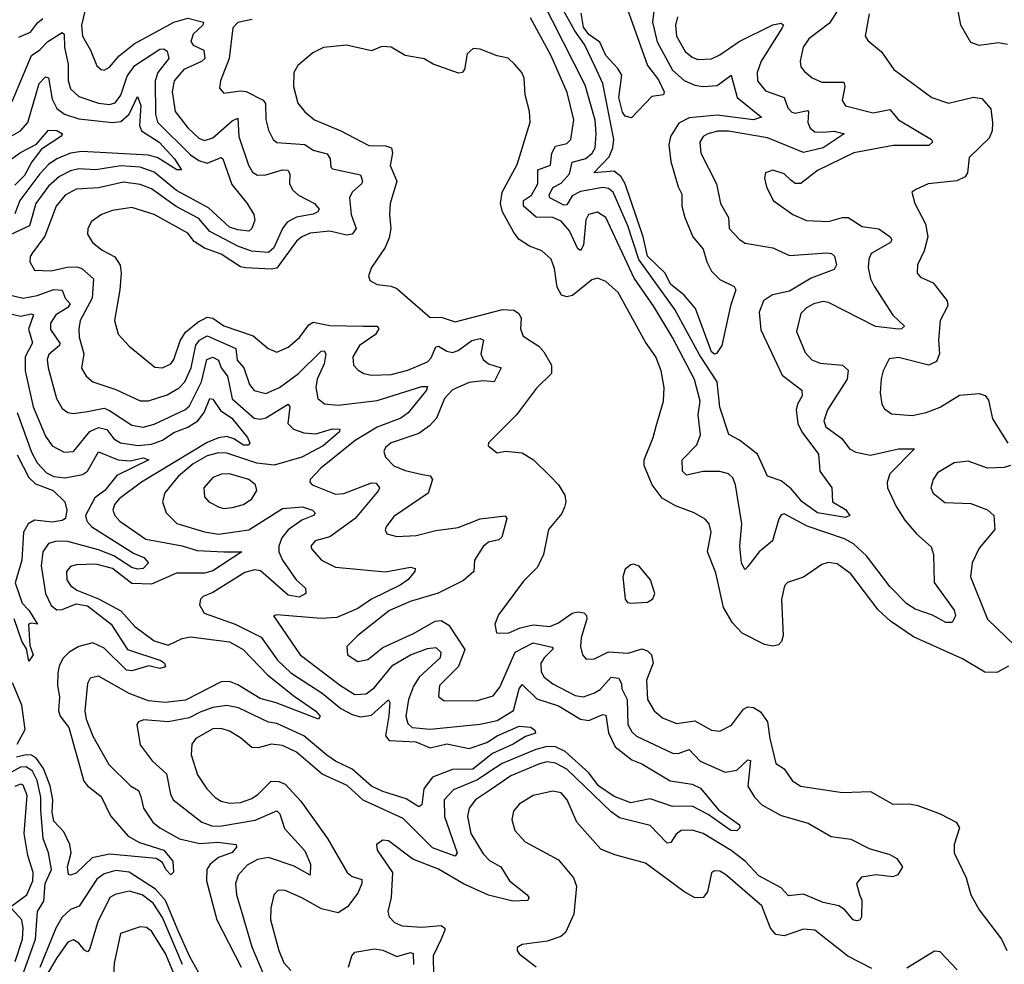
# Model space of a CAD drawing. Extents: x 1843161 to 1959474, y 907081 to 1016326.
# Tile 59 of 256: x 1867032 to 1870565, y 933465 to 936854. Entities that reach past the tile are written whole.
import ezdxf

# ---------------------------------------------------------------- set-up
doc = ezdxf.new("R2010")
doc.units = 0

msp = doc.modelspace()

# ---------------------------------------------------------------- linework, layer by layer
at = {"layer": '0CON20XD'}
for points in [[(1869392.1, 936865), (1869385.3, 936835), (1869388.8, 936795), (1869420.5, 936740.5), (1869445, 936719.3), (1869465, 936711.8), (1869515, 936714.3), (1869545, 936727.9), (1869614.4, 936775.6), (1869735, 936836.2), (1869765, 936841.8), (1869772.5, 936835), (1869768.4, 936825), (1869692.3, 936705), (1869678.9, 936665), (1869679.4, 936635), (1869708.9, 936598.9), (1869775.5, 936575.5), (1869788, 936538), (1869802.6, 936522.6), (1869815, 936518.9), (1869858.9, 936528.9), (1869863.1, 936523.1), (1869860.8, 936485), (1869869.2, 936465), (1869885, 936451.7), (1869915, 936450.8), (1869954.7, 936454.7), (1869990.8, 936445), (1869915, 936394.5), (1869845, 936377.5), (1869715, 936430), (1869575, 936454.8), (1869535.6, 936454.4), (1869501.4, 936445), (1869484.5, 936435), (1869473.2, 936415), (1869476.1, 936375), (1869532.2, 936265), (1869546.7, 936195), (1869575.4, 936145), (1869578.5, 936105), (1869615.3, 936065.3), (1869635, 936052.9), (1869735, 936035.8), (1869795, 936008.4), (1869928.1, 936018.1), (1869945.4, 936015.4), (1869955.4, 936005.4), (1869962.9, 935975), (1869955, 935958), (1869872.6, 935927.4), (1869795, 935880.4), (1869733.2, 935866.8), (1869701.6, 935845), (1869685.3, 935805), (1869691.9, 935741.9), (1869768.3, 935578.3), (1869838.5, 935525), (1869840.3, 935505), (1869822.9, 935475), (1869818.9, 935455), (1869824.8, 935405), (1869838.9, 935375), (1869898, 935295), (1869903.2, 935235), (1869946.2, 935175), (1869948.8, 935125), (1869995, 935097.5), (1870011.2, 935075), (1869995, 935067.8), (1869895, 935085.3), (1869840.3, 935125), (1869800.5, 935170.5), (1869765, 935199.6), (1869715, 935216), (1869680, 935295), (1869615, 935346.2), (1869576.6, 935366.6), (1869544, 935464), (1869535.3, 935555.3), (1869471.7, 935651.7), (1869382.8, 935815), (1869254.4, 935994.4), (1869214.1, 936115), (1869162, 936235), (1869145, 936248.8), (1869125, 936252.2), (1869045, 936237.7), (1869015, 936221.7), (1868995, 936189.6), (1868985, 936189.3), (1868934.6, 936215), (1868932, 936225), (1868945, 936252.3), (1868975, 936267.2), (1869005, 936301.2), (1869015, 936343.3), (1869063.8, 936356.2), (1869086.2, 936375), (1869096.7, 936395), (1869101.3, 936445), (1869096.6, 936493.4), (1869060.7, 936619.2), (1868905, 936929.2)], [(1869309.3, 936895), (1869302.6, 936845), (1869319.7, 936775), (1869375, 936672.6), (1869416.6, 936636.5), (1869455, 936619.6), (1869485, 936614), (1869535, 936618.5), (1869585.4, 936655.4), (1869606.9, 936575), (1869694, 936505), (1869665.2, 936494.8), (1869535, 936512.2), (1869435, 936501.8), (1869397, 936483), (1869368, 936435), (1869362, 936405), (1869368.4, 936345), (1869395.4, 936255), (1869408.7, 936228.7), (1869408.7, 936185), (1869418.7, 936145), (1869447.3, 936075), (1869485, 936031.4), (1869497.8, 935985), (1869515, 935951.9), (1869545, 935922.7), (1869596.5, 935896.5), (1869601.4, 935885), (1869582.6, 935827.4), (1869552, 935685), (1869532.9, 935657.1), (1869525, 935654.4), (1869515, 935662.7), (1869457.6, 935817.6), (1869416.1, 935866.1), (1869367.3, 935905), (1869347.8, 935945), (1869285, 936005.6), (1869269, 936075), (1869205.1, 936265), (1869190.9, 936291), (1869165, 936310.7), (1869092.2, 936305), (1869147.2, 936362.8), (1869161, 936395), (1869164.5, 936424.5), (1869124.5, 936625), (1869097.1, 936685), (1869058.4, 936765), (1869024, 936814), (1868978.1, 936898.1)], [(1869212.1, 936895), (1869285, 936689.5), (1869325, 936637.9), (1869344.4, 936595), (1869342.5, 936585), (1869300.8, 936579.2), (1869227.3, 936502.7), (1869205, 936508.6), (1869195, 936522.5), (1869182.3, 936575), (1869192.3, 936655), (1869179, 936679), (1869135, 936725.3), (1869113.8, 936773.8), (1869075, 936800.8), (1869055, 936827.2), (1869047.2, 936877.2)], [(1870576.2, 936765), (1870545, 936771.4), (1870475, 936761.9), (1870445, 936772), (1870409.1, 936835), (1870395.5, 936905)], [(1867028.7, 936791.3), (1867071, 936809), (1867096.5, 936843.5), (1867115, 936858.1)], [(1867265.8, 936885), (1867254.5, 936835), (1867257.3, 936795), (1867285.9, 936745), (1867308.5, 936688.5), (1867324, 936675), (1867335, 936673.3), (1867355, 936684.4), (1867388.9, 936725), (1867442.6, 936767.4), (1867585, 936845.9), (1867635, 936859.3), (1867691.9, 936845), (1867688.9, 936835), (1867655, 936802.9), (1867646.5, 936776.5), (1867655, 936763.1), (1867692.7, 936745), (1867696, 936715), (1867685, 936703.7), (1867621.2, 936675), (1867586.6, 936635), (1867579.8, 936595), (1867590.5, 936525), (1867635, 936465.8), (1867675, 936429.2), (1867695, 936420.5), (1867725, 936430.4), (1867795, 936491.2), (1867815, 936500.5), (1867819, 936435), (1867852.9, 936332.9), (1867867, 936307), (1867885.9, 936295.9), (1867915, 936297.9), (1867975, 936315.2), (1867993.8, 936313.8), (1868001.1, 936301.1), (1868000.6, 936265), (1868012.7, 936242.7), (1868032.5, 936225), (1868090.6, 936195), (1868106.5, 936175), (1868102.5, 936165), (1868085, 936156.4), (1868025, 936145.6), (1867992.1, 936127.9), (1867974.7, 936105.3), (1867943.7, 936036.3), (1867925, 936019.3), (1867863.6, 936023.6), (1867815, 936041.3), (1867714.9, 936094.9), (1867675, 936141.5), (1867593.7, 936183.7), (1867505, 936247), (1867465, 936263.1), (1867405, 936271.7), (1867315, 936251.1), (1867235, 936245.7), (1867195, 936224.1), (1867163.2, 936185), (1867122.3, 936077.7), (1867078.3, 936018.3), (1867070, 936005), (1867068.1, 935985), (1867085.5, 935955.5), (1867145, 935953.8), (1867203.1, 935966.9), (1867237.5, 935967.5), (1867255, 935961.2), (1867296.6, 935925), (1867291.8, 935855), (1867249.5, 935775), (1867244.1, 935745), (1867245.3, 935714.7), (1867262.9, 935655), (1867253.9, 935603.9), (1867270.6, 935575), (1867294.2, 935555), (1867377.7, 935527.7), (1867465, 935486.2), (1867495, 935487.3), (1867561.8, 935508.2), (1867605, 935532.9), (1867624.4, 935555), (1867647.8, 935605), (1867663.8, 935686.2), (1867677.8, 935705), (1867705, 935719.9), (1867807.9, 935675), (1867813.1, 935633.1), (1867836.2, 935605), (1867856.4, 935545), (1867873.7, 935523.7), (1867915, 935513.5), (1867964.6, 935535), (1868033.2, 935585), (1868113.6, 935665), (1868125, 935666.1), (1868130.7, 935655), (1868125, 935620), (1868099.8, 935565), (1868094.5, 935534.5), (1868101.8, 935495), (1868125.8, 935475.8), (1868175, 935471.3), (1868315, 935488.2), (1868475, 935538.4), (1868495, 935538.6), (1868491.5, 935525), (1868426.6, 935443.4), (1868399.5, 935425), (1868315, 935392.9), (1868236.2, 935345), (1868112.3, 935245), (1868074.2, 935205), (1868072.9, 935195), (1868081.4, 935185), (1868165, 935151.7), (1868195.5, 935154.5), (1868295, 935193), (1868310.8, 935190.8), (1868323.8, 935175), (1868320, 935165), (1868236.2, 935065), (1868145, 934998.9), (1868092.9, 934985), (1868077.1, 934965), (1868080, 934955), (1868115.6, 934915), (1868165, 934890), (1868345, 934873.3), (1868435, 934890.5), (1868451.2, 934885), (1868450, 934875), (1868424.6, 934845), (1868397.7, 934825), (1868294.7, 934775.3), (1868245, 934741.7), (1868170.7, 934709.3), (1868114.1, 934705.9), (1867955, 934719.2), (1867943.3, 934715), (1868038.1, 934575), (1868183.2, 934465), (1868235, 934433), (1868275, 934436.1), (1868305, 934457.8), (1868371, 934539), (1868434.9, 934575.1), (1868495, 934598.5), (1868525, 934601.6), (1868542.8, 934585), (1868540.6, 934565), (1868465.9, 934495), (1868445, 934462.7), (1868427.1, 934415), (1868417.2, 934355), (1868425, 934329.5), (1868440.5, 934315), (1868505, 934308.5), (1868685, 934326.3), (1868745, 934340.4), (1868804, 934376), (1868825, 934454), (1868835, 934469.4), (1868888.2, 934418.2), (1868965, 934393), (1869045, 934344.4), (1869075, 934340.4), (1869125, 934361.3), (1869135, 934358.9), (1869144.7, 934295.3), (1869168.8, 934245), (1869229.1, 934199.1), (1869264.4, 934184.4), (1869366.5, 934123.5), (1869445, 934111.2), (1869475, 934097.2), (1869539.8, 934019.8), (1869615, 933966), (1869615.7, 933954.3), (1869605, 933944), (1869583.8, 933945), (1869503.1, 934003.1), (1869445, 934033.1), (1869375, 934030.8), (1869295, 934059.4), (1869225, 934044.3), (1869165, 934066.9), (1869108.7, 934105), (1869075, 934152.4), (1868989.1, 934229.1), (1868955, 934245.7), (1868925, 934246.3), (1868884.7, 934235.3), (1868763.9, 934186.1), (1868715.9, 934154.1), (1868675, 934126.6), (1868588.5, 934091.5), (1868555.2, 934055), (1868556.3, 933995), (1868602.4, 933865), (1868595, 933852.9), (1868513, 933883), (1868407.9, 933987.9), (1868264.6, 934054.6), (1868206.9, 934106.9), (1868117.7, 934147.7), (1868025, 934226.8), (1867975, 934250.5), (1867935.3, 934254.7), (1867887.7, 934242.3), (1867865, 934242.5), (1867825, 934277.6), (1867785, 934301.4), (1867755, 934311.6), (1867725, 934310), (1867664.8, 934275.2), (1867649.6, 934255), (1867647.3, 934217.3), (1867670.3, 934145), (1867703.9, 934095), (1867734.2, 934064.2), (1867755, 934050.8), (1867785, 934043.8), (1867824.8, 934045.2), (1867865, 934059.7), (1867888.5, 934075), (1867935, 934122), (1867961.5, 934121.5), (1867985, 934111.1), (1868040.5, 934050.5), (1868136.2, 933916.2), (1868207.3, 933795), (1868225, 933780), (1868259.6, 933769.6), (1868259.5, 933755), (1868245, 933720.8), (1868208.1, 933671.9), (1868175, 933650), (1868115, 933664), (1868045, 933704.2), (1867985, 933729.6), (1867959.3, 933730.7), (1867944.5, 933715), (1867933.7, 933666.3), (1867932.4, 933625), (1867962.4, 933515), (1867980.6, 933470.6), (1868005, 933442.7)], [(1867866.9, 936855), (1867815.3, 936844.7), (1867797.3, 936825), (1867783.4, 936715), (1867752.7, 936635), (1867748.6, 936608.6), (1867765, 936590.6), (1867825, 936599), (1867845, 936596.2), (1867905.9, 936565), (1867914.1, 936554.1), (1867915.7, 936495.7), (1867925, 936457.5), (1867942.1, 936425), (1867955, 936413.1), (1868055, 936405.9), (1868085, 936386.5), (1868135, 936372.8), (1868145.7, 936355), (1868148.5, 936325), (1868155, 936319.1), (1868255, 936297.3), (1868262.2, 936275), (1868258.7, 936265), (1868225.3, 936235), (1868215.8, 936215), (1868221.8, 936155), (1868239.1, 936105), (1868224.8, 936085.2), (1868205, 936081.1), (1868145, 936096), (1868075, 936088.8), (1868044.3, 936075.7), (1868025, 936059.7), (1867955, 935962.5), (1867935, 935958.6), (1867843.6, 935963.6), (1867825, 935968.1), (1867755, 936012.8), (1867694.9, 936034.9), (1867658.7, 936058.7), (1867635, 936088.4), (1867515, 936155.9), (1867435, 936180.4), (1867365, 936169.3), (1867325.8, 936155), (1867290.2, 936129.8), (1867276.7, 936105), (1867275.5, 936085), (1867293.3, 936055), (1867327.7, 936027.7), (1867373.2, 936003.3), (1867393.3, 935973.3), (1867396.8, 935945), (1867391.1, 935885), (1867372.3, 935775), (1867385, 935726), (1867425, 935682.9), (1867517.4, 935607.4), (1867545, 935604.6), (1867575, 935619.1), (1867585.9, 935635), (1867607.8, 935702.2), (1867627.3, 935732.7), (1867671.2, 935768.8), (1867705, 935787), (1867725, 935783.8), (1867765, 935756), (1867870.3, 935720.3), (1867924.2, 935674.2), (1867955, 935661.2), (1867995, 935679.6), (1868035.8, 935714.2), (1868070, 935760), (1868085, 935769.2), (1868145, 935757), (1868264.8, 935755.2), (1868314.5, 935754.5), (1868321.5, 935745), (1868308.9, 935725), (1868251.8, 935685), (1868227.5, 935645), (1868230, 935615), (1868246.3, 935596.3), (1868266.7, 935585), (1868295, 935579.2), (1868365, 935581.6), (1868425, 935596.6), (1868495, 935626.3), (1868508.5, 935641.5), (1868525, 935680.3), (1868535, 935682.7), (1868565, 935664.8), (1868585, 935660.6), (1868605, 935667.8), (1868655, 935703.5), (1868685, 935710.9), (1868696.9, 935705), (1868687.3, 935655), (1868694.7, 935635), (1868715, 935619.2), (1868760, 935605), (1868735, 935555.5), (1868695, 935558.5), (1868645, 935552.8), (1868585, 935525.7), (1868556.8, 935495), (1868527.4, 935425), (1868502.9, 935397.1), (1868465, 935370), (1868365, 935336.6), (1868345, 935319.2), (1868339.4, 935305), (1868344.4, 935285), (1868375, 935253.2), (1868415, 935236.6), (1868478.1, 935221.9), (1868505, 935218.2), (1868514, 935205), (1868498.5, 935155), (1868375, 935071.9), (1868347.1, 935035), (1868344.2, 935024.2), (1868350, 935010), (1868385, 935000.5), (1868455, 935003.5), (1868525, 935021.3), (1868605, 935032.9), (1868685, 935063.9), (1868774.3, 935074.3), (1868780.6, 935065), (1868762.4, 934997.6), (1868751.5, 934988.5), (1868715, 934980.3), (1868695, 934964.6), (1868664.6, 934915), (1868662.1, 934875), (1868625, 934841.8), (1868533.4, 934796.6), (1868432.9, 934767.1), (1868359.1, 934735), (1868245, 934645.4), (1868205.6, 934605), (1868208.1, 934575), (1868245, 934552.1), (1868281.1, 934558.9), (1868335, 934601.2), (1868445, 934652), (1868523.6, 934696.4), (1868545, 934698.9), (1868572, 934682), (1868629.6, 934595), (1868606.7, 934533.3), (1868538.5, 934465), (1868535.5, 934425.5), (1868555, 934410), (1868675, 934411.4), (1868731.2, 934428.8), (1868755, 934460), (1868809.6, 934585), (1868875, 934618.3), (1868942.9, 934602.9), (1868946.6, 934596.6), (1868913.8, 934565), (1868902.5, 934545), (1868903.8, 934515), (1868914.1, 934495), (1868945, 934471.9), (1869025, 934430), (1869055, 934425.3), (1869095, 934439.2), (1869115, 934451.7), (1869155, 934494.8), (1869182.1, 934492.1), (1869191.3, 934471.3), (1869193.3, 934453.3), (1869211.4, 934415), (1869214.8, 934325), (1869229, 934299), (1869245, 934284.2), (1869375, 934222.9), (1869395, 934221.3), (1869435, 934235.3), (1869473.8, 934193.8), (1869563.8, 934155), (1869605, 934161.2), (1869645, 934198.5), (1869655, 934196.2), (1869644.8, 934104.8), (1869668.4, 934065), (1869695, 934037.6), (1869765, 933998.8), (1869862, 933972), (1869943.9, 933923.9), (1870015, 933914.7), (1870080.6, 933880.6), (1870155, 933859.1), (1870180, 933845), (1870199.4, 933815), (1870183.5, 933786.5), (1870165, 933778.6), (1870105, 933786.2), (1870052.7, 933777.3), (1870034.3, 933755), (1870045.5, 933715.5), (1870054.4, 933695), (1870052.5, 933635), (1870046.6, 933623.4), (1870035, 933620.6), (1870022.9, 933625), (1869991.7, 933661.7), (1869971.2, 933675), (1869915, 933687.1), (1869845, 933717.1), (1869791, 933711), (1869765, 933739.1), (1869685, 933782), (1869634.8, 933835), (1869585, 933873.4), (1869485, 933933.9), (1869445, 933946.8), (1869405.3, 933944.7), (1869388.1, 933931.9), (1869368.4, 933901.6), (1869355, 933899.6), (1869295, 933963.2), (1869185, 933991.2), (1869155, 934011.9), (1868995, 934165.2), (1868955, 934186.9), (1868925, 934192), (1868897.3, 934185), (1868795, 934140.9), (1868725, 934093.5)], [(1869965.7, 936885), (1869937.8, 936842.2), (1869863.8, 936785), (1869844.1, 936755.9), (1869832.2, 936705), (1869835.7, 936685), (1869848.6, 936668.6), (1869875.4, 936645.4), (1869910.2, 936630.2), (1869989.6, 936629.6), (1869993.2, 936615), (1869984, 936564), (1869995.8, 936545), (1870095, 936520.6), (1870155, 936532.3), (1870185, 936494.6), (1870304, 936425), (1870308.1, 936415), (1870295, 936403.1), (1870166.8, 936403.2), (1870025, 936376.5), (1869895, 936313.7), (1869835, 936266.5), (1869815, 936266.6), (1869799, 936279), (1869775, 936301.8), (1869735, 936314.3), (1869708.8, 936305), (1869704.2, 936285.8), (1869711.4, 936255), (1869735.8, 936205), (1869806, 936155), (1869855, 936133.6), (1869935, 936129.8), (1869985, 936144.7), (1870005, 936144), (1870055, 936112.3), (1870115, 936104.2), (1870155.6, 936075), (1870161.5, 936065), (1870156.9, 936055), (1870087.2, 936015), (1870078.6, 935995), (1870077.3, 935965), (1870085.3, 935925), (1870098.2, 935898.2), (1870165, 935794.6), (1870207.5, 935755), (1870196.7, 935745), (1870185, 935743.8), (1870103.5, 935753.5), (1869935, 935839.4), (1869915, 935842.8), (1869882, 935835), (1869855, 935820.9), (1869835, 935800), (1869819.2, 935735), (1869850.6, 935660.6), (1869875, 935633.4), (1869905, 935621.4), (1869984.3, 935614.3), (1870005, 935597.1), (1870001.2, 935565), (1869930.3, 935455), (1869917.6, 935415), (1869925, 935393.8), (1869982.2, 935352.2), (1870010, 935315), (1870032.7, 935302.7), (1870085, 935292.1), (1870185, 935314.7), (1870243.3, 935315), (1870154.7, 935225), (1870144.7, 935195), (1870146.6, 935175), (1870177.5, 935107.5), (1870208.7, 935058.7), (1870250.2, 935010.2), (1870303.1, 934963.1), (1870310.7, 934935), (1870313.2, 934835), (1870385.7, 934735.7), (1870389.6, 934715), (1870378, 934692), (1870355, 934691.5), (1870307.6, 934717.6), (1870245, 934739), (1870215, 934758.6), (1870155, 934820.7), (1870071.2, 934931.2), (1870024.1, 934974.1), (1869991.7, 934991.7), (1869857.3, 935037.3), (1869775, 935081.1), (1869765, 935077.5), (1869756.7, 935063.3), (1869733.8, 934985), (1869686.2, 934945), (1869645, 934892.9), (1869635, 934882), (1869632, 934885), (1869622.4, 934905), (1869615.9, 934965), (1869623.2, 935045), (1869601.2, 935185), (1869591.1, 935211.1), (1869575, 935225.4), (1869545, 935233.4), (1869485, 935233.2), (1869425, 935220.4), (1869410.7, 935235), (1869408.9, 935275), (1869461.5, 935328.5), (1869474.7, 935365), (1869466.8, 935436.8), (1869473.9, 935485), (1869453.2, 935563.2), (1869375, 935714.1), (1869307.9, 935825), (1869236.6, 935926.6), (1869135, 936144.6), (1869105, 936163.1), (1869072.9, 936155), (1869064.2, 936135.8), (1869055.5, 936045), (1869045, 936026.5), (1869035, 936032.2), (1869005, 936097), (1868975, 936131.7), (1868945, 936144.8), (1868885, 936145.5), (1868839.5, 936185), (1868839.8, 936205), (1868869.2, 936225), (1868891, 936265), (1868891.2, 936315), (1868937.2, 936332.8), (1868941.3, 936375), (1868955, 936401), (1868995, 936410.3), (1869010, 936425), (1869021.2, 936495), (1868996.8, 936593.2), (1868939, 936725), (1868865, 936860.4)], [(1870080.9, 936875), (1870065.8, 936795), (1870075, 936780), (1870125, 936738.8), (1870168.8, 936675), (1870305.3, 936575.3), (1870365, 936554.5), (1870455, 936576.5), (1870485, 936571.9), (1870516.5, 936535), (1870522.7, 936485), (1870521.5, 936455), (1870510.9, 936429.1), (1870439.7, 936360.3), (1870432.7, 936305), (1870425, 936290.9), (1870395, 936276), (1870292.5, 936265), (1870247.5, 936245), (1870233.3, 936235), (1870244.4, 936194.4)], [(1867005, 936560.5), (1867075, 936725.9), (1867105, 936746.1), (1867133.8, 936776.2), (1867185, 936808.2), (1867191.8, 936801.8), (1867192.9, 936755), (1867205.9, 936695), (1867205.6, 936635.6), (1867215, 936606.7), (1867245, 936578.3), (1867315, 936554.4), (1867355, 936550), (1867375, 936555.8), (1867395, 936582.9), (1867418.2, 936651.8), (1867445, 936689.6), (1867535, 936748.7), (1867550, 936750), (1867561.3, 936741.3), (1867566.9, 936715), (1867528.5, 936665), (1867517.8, 936635), (1867519.4, 936515), (1867526.2, 936486.2), (1867645, 936369.3), (1867675, 936348.5), (1867705, 936339.3), (1867755, 936359.6), (1867760.9, 936355), (1867792.9, 936262.9), (1867848.8, 936195), (1867872.9, 936155), (1867875.5, 936134.5), (1867865.6, 936105), (1867853.9, 936096.1), (1867815, 936100), (1867785, 936110.2), (1867709.5, 936179.5), (1867595, 936241.4), (1867515, 936307.8), (1867464.9, 936324.9), (1867395, 936329.9), (1867305, 936315.4), (1867245, 936319.2), (1867215, 936311.8), (1867175, 936291.4), (1867135, 936256.7), (1867090.3, 936195), (1867067.4, 936115), (1866982.8, 936075)], [(1870580, 934535), (1870537.9, 934512.1), (1870495, 934513.3), (1870415, 934560.8), (1870239.5, 934639.5), (1870156.4, 934696.4), (1870113, 934737), (1870015, 934866.4), (1869965, 934901.5), (1869933.7, 934906.3), (1869910.7, 934899.3), (1869845, 934854.3), (1869786.7, 934835), (1869776.8, 934823.2), (1869765.8, 934774.2), (1869771.5, 934645), (1869766.2, 934623.8), (1869755, 934610.8), (1869735, 934606.7), (1869705, 934612.5), (1869625, 934653.5), (1869590.4, 934690.4), (1869558.2, 934745), (1869530.1, 934870.1), (1869500.7, 934945), (1869513.1, 935015), (1869505.9, 935045.9), (1869492.2, 935062.2), (1869452, 935085), (1869385, 935110), (1869337.3, 935137.3), (1869301.3, 935185), (1869273.2, 935255), (1869272.8, 935275), (1869305.5, 935355), (1869315.6, 935395.6), (1869342.1, 935485), (1869344.5, 935535), (1869334, 935594), (1869314.5, 935645), (1869277.6, 935697.6), (1869179.2, 935875), (1869135, 935914.5), (1869105, 935926.9), (1869085, 935920.6), (1869015.3, 935864.7), (1868995, 935860.4), (1868976.4, 935866.4), (1868960.8, 935895), (1868951.4, 935961.4), (1868939.2, 935995), (1868906.2, 936025), (1868861.9, 936041.9), (1868825, 936066.2), (1868805, 936090.9), (1868764.2, 936165), (1868757.1, 936195), (1868763.7, 936235), (1868816.7, 936335), (1868863.9, 936486.1), (1868862, 936525), (1868845.8, 936585), (1868842, 936645), (1868833.8, 936665), (1868808, 936695), (1868785, 936716), (1868745, 936724.3), (1868685, 936748), (1868659.3, 936750.7), (1868638.3, 936731.7), (1868628.8, 936675), (1868620, 936665), (1868607.1, 936662.9), (1868516.2, 936695), (1868483.4, 936713.4), (1868415, 936725.8), (1868365, 936755.6), (1868331.9, 936758.1), (1868295, 936742.2), (1868205, 936762.5), (1868122.5, 936755), (1868083.8, 936735), (1868029.7, 936690.3), (1868015.8, 936664.2), (1868014.5, 936615), (1868030, 936555), (1868055, 936523.1), (1868090, 936495), (1868185, 936455.4), (1868285, 936402.3), (1868345, 936401.6), (1868366, 936395), (1868369.5, 936375), (1868361.2, 936331.2), (1868385.3, 936275), (1868361.2, 936195), (1868359.1, 936155), (1868363.9, 936105), (1868358.5, 936071.5), (1868343.3, 936036.7), (1868294.4, 935965.6), (1868283.3, 935935), (1868288.3, 935918.3), (1868315, 935904), (1868365, 935898.6), (1868385, 935890), (1868505, 935785.6), (1868545, 935787.1), (1868595, 935770.8), (1868765, 935814.2), (1868805, 935812.1), (1868821.8, 935801.8), (1868831.2, 935785), (1868829.5, 935745), (1868838.3, 935718.3), (1868895, 935682.9), (1868913, 935663), (1868940.7, 935615), (1868940.6, 935585), (1868887.2, 935532.8), (1868815, 935436), (1868714.1, 935335.9), (1868713.3, 935325), (1868745, 935300), (1868775, 935306.7), (1868835, 935300), (1868876, 935275), (1868936, 935216), (1868965, 935185.6), (1868988.6, 935148.6), (1868992.3, 935125), (1868987.7, 935105), (1868977.8, 935082.2), (1868930, 935025), (1868911.5, 934935), (1868890.4, 934889.6), (1868840.6, 934839.4), (1868750.5, 934719.5), (1868737.5, 934685), (1868743.3, 934655), (1868785, 934653.1), (1868827.5, 934672.5), (1868875, 934683.5), (1868935, 934676.9), (1868965, 934690), (1869015, 934725.2), (1869035, 934729.8), (1869056.2, 934726.2), (1869066.5, 934716.5), (1869067.2, 934705), (1869046.7, 934636.7), (1869044.7, 934605), (1869051.5, 934575), (1869065, 934560), (1869095, 934561.1), (1869145, 934586.1), (1869215, 934582), (1869265, 934596.7), (1869285, 934589.7), (1869299.4, 934575), (1869305.7, 934545), (1869280.9, 934485), (1869284.8, 934414.7), (1869308.5, 934375), (1869339.3, 934349.2), (1869388.8, 934328.8), (1869455, 934338.4), (1869515, 934305.5), (1869545, 934301.1), (1869586.6, 934323.4), (1869629.2, 934380.8), (1869645, 934388.8), (1869665, 934387.1), (1869690.7, 934370.7), (1869715.6, 934335.6), (1869723.4, 934275), (1869745, 934185.8), (1869775, 934166.7), (1869804.3, 934125), (1869833.6, 934103.7), (1869985, 934081.4), (1870085, 934085.7), (1870165, 934040), (1870225, 934041.1), (1870255, 934034.5), (1870334.7, 934004.7), (1870392, 933975), (1870404.2, 933955), (1870385.5, 933894.5), (1870385.5, 933865), (1870427.9, 933775), (1870444.6, 933715), (1870475, 933660), (1870555.5, 933555), (1870574.4, 933515)], [(1866985, 936426.5), (1867035, 936455.8), (1867061.9, 936485), (1867102.7, 936625), (1867125, 936649.3), (1867135.2, 936645.2), (1867148.7, 936568.7), (1867165, 936535.3), (1867192.7, 936515), (1867245, 936498.4), (1867365.1, 936484.9), (1867395, 936488.9), (1867424.9, 936515.1), (1867455, 936578.6), (1867466.8, 936546.8), (1867462.7, 936475), (1867468.8, 936455), (1867532.1, 936415), (1867587.7, 936355), (1867612.5, 936315), (1867596, 936315), (1867528.3, 936358.3), (1867495, 936368.3), (1867255, 936380.8), (1867214.5, 936375), (1867165, 936355.5), (1867135, 936334.5), (1867105, 936301.6), (1867032.3, 936205), (1867015, 936158.2)], [(1866955, 936321.5), (1867035, 936377.6), (1867092.2, 936407.8), (1867135, 936457.5), (1867165, 936457.1), (1867185.6, 936445), (1867180, 936435), (1867110.5, 936389.5), (1867075.8, 936344.2), (1867049.2, 936295), (1867015, 936260.2)], [(1870244.4, 936194.4), (1870282.2, 936122.2), (1870290.4, 936075), (1870277.1, 936025), (1870254.3, 935975), (1870252.5, 935945), (1870265, 935930), (1870310.5, 935910.5), (1870360, 935845), (1870362.1, 935827.9), (1870335.5, 935775), (1870329.6, 935705), (1870332.9, 935655), (1870322.3, 935627.7), (1870295, 935614.5), (1870185, 935641.9), (1870152.6, 935637.4), (1870130, 935595), (1870123.7, 935566.3), (1870120, 935515), (1870125.8, 935475), (1870135, 935458), (1870160.3, 935440.3), (1870235, 935434.5), (1870285, 935444.5), (1870335, 935464.4), (1870405, 935506.9), (1870475, 935513.6), (1870496.4, 935506.4), (1870508.7, 935488.7), (1870522.4, 935422.4), (1870577.8, 935335)], [(1866985, 935869.5), (1867045.2, 935854.8), (1867094.4, 935864.4), (1867155, 935886.3), (1867185, 935883.3), (1867195.2, 935855.2), (1867213.7, 935835), (1867205, 935821.7), (1867162.1, 935795), (1867143.1, 935765), (1867143.1, 935743.1), (1867176.1, 935693.9), (1867174.7, 935685), (1867136.6, 935653.4), (1867131, 935635), (1867134.8, 935605), (1867163.8, 935495), (1867185, 935459.1), (1867205, 935445.4), (1867225, 935441.2), (1867275, 935449), (1867335, 935460), (1867355, 935452.7), (1867435, 935399.4), (1867475, 935391.9), (1867515, 935403.2), (1867625, 935454.8), (1867641.4, 935468.6), (1867685.1, 935555), (1867704.1, 935635), (1867725, 935643.7), (1867745, 935632.4), (1867755.2, 935605), (1867777.6, 935575), (1867794.4, 935494.4), (1867874.1, 935424.1), (1867895, 935420.7), (1867915, 935425.8), (1867995.3, 935475.3), (1868001.8, 935465), (1867994.1, 935405), (1868014.7, 935384.7), (1868052, 935372), (1868095, 935368), (1868155, 935386.7), (1868181.2, 935385), (1868180, 935375), (1868121.6, 935325), (1868045, 935284.3), (1867945, 935256.4), (1867882.9, 935262.9)], [(1866975, 935804.5), (1867035, 935790.9), (1867075, 935799.1), (1867082.3, 935795), (1867063.7, 935743.7), (1867078.2, 935695), (1867052.3, 935645), (1867051.9, 935595), (1867081, 935465), (1867125, 935360), (1867149.3, 935325), (1867192.2, 935302.2), (1867224.8, 935305.2), (1867283.7, 935376.3), (1867315, 935391.1), (1867345, 935384.3), (1867370.6, 935350.6), (1867393.4, 935336.6), (1867457, 935327), (1867505, 935331.8), (1867545, 935346.1), (1867585, 935372.9), (1867635, 935392.8), (1867671, 935415), (1867694.6, 935445), (1867715, 935494.7), (1867725, 935492.9), (1867752.2, 935452.2), (1867793.2, 935425), (1867849.3, 935355), (1867857.5, 935335), (1867852.2, 935327.8), (1867835, 935328.2), (1867800.5, 935350.5), (1867775, 935358.3), (1867745, 935354.1), (1867705, 935337.8), (1867469.2, 935195), (1867389.7, 935135), (1867372.5, 935115), (1867366, 935095), (1867373.4, 935075), (1867391.8, 935055), (1867485, 934990.8), (1867615, 934966.2), (1867669.6, 934949.6), (1867764.8, 934945.2), (1867828.8, 934945), (1867725, 934876.7), (1867695, 934869), (1867595, 934868.3), (1867505, 934829.1), (1867435, 934831), (1867365, 934884.9), (1867305, 934900.5), (1867235, 934898.8), (1867215, 934892.9), (1867199.6, 934875), (1867201.4, 934845), (1867214.5, 934824.5), (1867237.2, 934807.2), (1867315, 934776.6), (1867395, 934733.8), (1867445, 934676.7), (1867515, 934625.2), (1867565, 934610.7), (1867615, 934633.9), (1867645, 934640.2), (1867785, 934621.6), (1867834.5, 934594.5), (1867922.7, 934502.8), (1868017.1, 934427.1), (1868094.2, 934375), (1868110, 934355), (1868105, 934344.5), (1867952.9, 934402.9), (1867895, 934418.9), (1867815, 934467.7), (1867785, 934479.6), (1867755, 934478.6), (1867627.7, 934412.3), (1867553.9, 934403.9), (1867495, 934410), (1867425, 934436.4), (1867315, 934499.5), (1867285, 934492), (1867275, 934472.5), (1867266.2, 934375), (1867271.2, 934345), (1867295, 934283.1), (1867352.5, 934182.5), (1867430.4, 934105), (1867458.5, 934088.5), (1867467.3, 934067.3), (1867476.5, 934025), (1867509.6, 933975), (1867535, 933954.2), (1867605.2, 933915.2), (1867678.1, 933898.1), (1867742.8, 933902.8), (1867808.8, 933895), (1867809.6, 933885), (1867795, 933865.8), (1867745, 933848.3), (1867716.1, 933825), (1867704.2, 933805), (1867702.3, 933765), (1867739.3, 933625), (1867826.5, 933455)], [(1867023.6, 935445), (1867075, 935302.3), (1867095, 935264.1), (1867128, 935228), (1867154.9, 935214.9), (1867195, 935210.8), (1867257.9, 935222.1), (1867275.4, 935235), (1867315, 935303.8), (1867385, 935274.8), (1867428.1, 935271.9), (1867475, 935282.1), (1867496, 935275), (1867380.7, 935219.3), (1867337.2, 935165), (1867301.8, 935138.2), (1867268.4, 935075), (1867273.4, 935055), (1867290.7, 935035), (1867440.1, 934940.1), (1867478.2, 934925), (1867494.3, 934905), (1867475, 934885.6), (1867455, 934882.8), (1867435, 934888.6), (1867370.2, 934930.2), (1867315, 934952.8), (1867205, 934982.5), (1867165, 934982.8), (1867135.5, 934975), (1867115.6, 934945), (1867108.7, 934895), (1867124.4, 934795), (1867145, 934752.9), (1867165, 934737.4), (1867185, 934738.7), (1867235, 934757.9), (1867275, 934751.8), (1867360.5, 934685), (1867418.9, 934595), (1867539.2, 934555), (1867551.4, 934545), (1867555, 934532.5), (1867535, 934526), (1867495.8, 934535.8), (1867435, 934518.1), (1867415, 934520.9), (1867335, 934599.8), (1867295, 934618.4), (1867244.7, 934605), (1867210.3, 934585), (1867187.4, 934562.6), (1867173.3, 934535), (1867169.6, 934510.4), (1867168.4, 934465), (1867175.2, 934425), (1867171.2, 934375), (1867177.6, 934355), (1867208.4, 934315), (1867262, 934122), (1867275.4, 934105), (1867325, 934067.3), (1867358.2, 933998.2), (1867421.2, 933925), (1867462.2, 933902.2), (1867549, 933875), (1867582.3, 933835), (1867584.2, 933795.8), (1867575, 933786), (1867556.9, 933805), (1867545, 933830), (1867522.5, 933845), (1867355, 933860.4), (1867292.6, 933847.4), (1867235, 933792.4), (1867215, 933784.4), (1867206.9, 933786.9), (1867204.3, 933815), (1867216.4, 933865), (1867212.3, 933895), (1867190.4, 933940.4), (1867155, 933978.2), (1867149.2, 934010.8), (1867151.5, 934055), (1867141.4, 934105), (1867117.1, 934167.1), (1867093, 934203), (1867075, 934215.8), (1867055, 934217.2), (1867021.1, 934208.9)], [(1867882.9, 935262.9), (1867775, 935299.4), (1867745, 935299.9), (1867705, 935288.9), (1867655, 935261), (1867601.1, 935215), (1867553, 935157), (1867544.6, 935125), (1867557.7, 935085), (1867596.4, 935046.4), (1867695, 935016.5), (1867745, 935007.9), (1867855, 935023.4), (1867975, 935100.8), (1868046.5, 935106.5), (1868083.1, 935095), (1868092.9, 935085), (1868086, 935075), (1868045, 935059.2), (1867995, 935023.8), (1867973, 934995), (1867961.7, 934965), (1867962.4, 934945), (1867975, 934914.6), (1868024.4, 934844.4), (1868057.3, 934815), (1868059.4, 934795), (1868035, 934782), (1867995, 934790), (1867896.3, 934876.3), (1867875, 934880), (1867839.5, 934870.5), (1867725, 934799.7), (1867690.8, 934785), (1867681.4, 934775), (1867677.5, 934755), (1867694, 934725), (1867805.1, 934685.1), (1867898.6, 934638.6), (1867956.9, 934556.9), (1868005, 934510.4), (1868117.8, 934437.8), (1868185, 934382.6), (1868225, 934361.4), (1868255, 934353.2), (1868295, 934359), (1868355, 934414.2), (1868360, 934405), (1868356.9, 934356.9), (1868344.8, 934285), (1868357.6, 934267.6), (1868453.4, 934263.4), (1868505, 934242), (1868565, 934256.6), (1868645, 934239), (1868708.8, 934261.2), (1868745, 934285.4), (1868825, 934319.1), (1868865.8, 934315.8), (1868881.2, 934305), (1868883.3, 934295), (1868847.3, 934282.7), (1868803.5, 934255), (1868728.5, 934221.5), (1868658.2, 934165), (1868585.8, 934164.2), (1868512.9, 934137.1), (1868481.8, 934095), (1868475, 934037.5), (1868465, 934030.5), (1868418.7, 934058.7), (1868335, 934085.2), (1868294.7, 934104.7), (1868224.7, 934164.7), (1868165, 934193.4), (1868134.8, 934215), (1868051.9, 934285), (1867955, 934329.4), (1867925, 934334.5), (1867816.9, 934385), (1867775, 934393.2), (1867725, 934387), (1867680.4, 934369.6), (1867640.6, 934349.4), (1867564.8, 934335.2), (1867477.9, 934342.1), (1867458, 934335), (1867452.9, 934325), (1867465, 934252), (1867507.9, 934195), (1867558.7, 934148.7), (1867573.4, 934075), (1867582.9, 934055), (1867686.2, 933975), (1867725, 933961.3), (1867758.1, 933961.9), (1867877.2, 933982.8), (1867955, 934015.8), (1867965.2, 934005), (1867982.5, 933952.5), (1868055, 933871.8), (1868075.3, 933825), (1868075, 933784.4), (1868016.9, 933816.9), (1867925, 933848.4), (1867885, 933841.6), (1867848.6, 933821.4), (1867815.9, 933785), (1867807.1, 933755), (1867810.3, 933715), (1867827.9, 933655), (1867865, 933528.1), (1867904.3, 933434.3)], [(1867022.6, 935292.6), (1867065, 935211.5), (1867088.9, 935188.9), (1867152.1, 935165), (1867194.5, 935125), (1867201.3, 935095), (1867196.5, 935065), (1867185, 935057.5), (1867148.2, 935051.8), (1867085, 935058.8), (1867062.5, 935045), (1867045.8, 935015), (1867040.5, 934915), (1867015.6, 934834.4), (1867040.8, 934760.8), (1867065, 934735.4), (1867096.2, 934685), (1867075, 934689.2), (1867063.8, 934685), (1867068.7, 934608.7), (1867080, 934575), (1867065, 934553.3), (1867057.1, 934597.1), (1867040.3, 934625), (1867012.7, 934705)], [(1870587.5, 935255), (1870565, 935247.5), (1870505, 935245.8), (1870435, 935270), (1870385, 935264.3), (1870325, 935228), (1870310, 935205), (1870302, 935175), (1870310, 935155), (1870352.4, 935122.4), (1870445, 935118.1), (1870505.4, 935095.4), (1870527.1, 935075), (1870530.9, 935025), (1870475, 934958), (1870449.5, 934905), (1870444.5, 934855), (1870505, 934703.6), (1870605, 934606.7)], [(1867765, 935100.7), (1867795, 935104.1), (1867835, 935114.6), (1867864.8, 935135.2), (1867883.6, 935165), (1867878.2, 935185), (1867855, 935204.1), (1867785, 935224.7), (1867756.9, 935223.1), (1867725, 935211.8), (1867693.5, 935175), (1867695, 935142), (1867710.8, 935125), (1867748, 935105), (1867765, 935100.7)], [(1869225, 934760.8), (1869285, 934764), (1869303.9, 934776.1), (1869311.2, 934795), (1869295.6, 934845), (1869255, 934893.8), (1869235, 934901.2), (1869225, 934898.8), (1869205, 934882.5), (1869196.2, 934855), (1869204.4, 934775), (1869213.7, 934763.7), (1869225, 934760.8)], [(1867023.5, 934255), (1867051.9, 934308.1), (1867039.6, 934395), (1867006.2, 934475)], [(1867042.3, 933425), (1867089.3, 933555), (1867096.6, 933655), (1867118.9, 933691.1), (1867123.8, 933755), (1867146.4, 933805), (1867135.9, 933865), (1867116.9, 933916.9), (1867107.8, 934017.8), (1867107.8, 934065), (1867095.1, 934125.1), (1867078.7, 934158.7), (1867055, 934173.4), (1867035, 934172.2), (1867002.3, 934155)], [(1867004.1, 933675), (1867057.6, 933715), (1867079.3, 933765), (1867080, 933795), (1867061.5, 933855), (1867048.4, 933935), (1867058.8, 934071.2), (1867045, 934108.4), (1867035, 934111.8), (1867015, 934102.7)], [(1868725, 934093.5), (1868668.2, 934055), (1868645.3, 934025), (1868639.3, 933995), (1868650.7, 933935), (1868695, 933861.1), (1868718, 933838), (1868758.7, 933815), (1868789.3, 933765), (1868853.6, 933715), (1868859.6, 933705), (1868855.9, 933694.1), (1868801.2, 933691.2), (1868715, 933713.4), (1868624.2, 933754.2), (1868535, 933806.7), (1868442.9, 933842.9), (1868355, 933908.1), (1868335, 933911.1), (1868312.9, 933895), (1868314.4, 933875), (1868369.7, 933795), (1868364.6, 933705), (1868352.7, 933655), (1868357.5, 933635), (1868377.5, 933615), (1868405, 933603.1), (1868475, 933597.9), (1868545, 933604.6), (1868557.5, 933595), (1868557.6, 933587.6), (1868544.4, 933555), (1868516.2, 933495), (1868517.6, 933425)], [(1870090.5, 933450.5), (1870003.9, 933493.9), (1869885, 933587.1), (1869845, 933590.9), (1869775, 933567.9), (1869745, 933572.5), (1869725.8, 933595), (1869695, 933675.4), (1869565, 933787.9), (1869545, 933799.2), (1869525, 933800), (1869515, 933793.8), (1869500, 933725), (1869485, 933704.5), (1869455, 933703.2), (1869415, 933725.8), (1869277.6, 933827.6), (1869167.6, 933857.6), (1869117.8, 933877.8), (1869031.9, 933975), (1868996.2, 934055), (1868975, 934080.8), (1868945, 934086.2), (1868875, 934070.5), (1868825, 934039.4), (1868804.4, 934015), (1868798.6, 933985), (1868808.6, 933945), (1868845.8, 933905), (1868965, 933840), (1869019.2, 933775), (1869030, 933745), (1869021.1, 933645), (1868990.7, 933579.3), (1868974.5, 933565.5), (1868925, 933548.6), (1868835, 933536.2), (1868817.5, 933525), (1868816.7, 933515), (1868825, 933503.3), (1868885.9, 933455.9)], [(1867685.6, 933415.6), (1867642.3, 933492.3), (1867600.8, 933585), (1867555, 933694.4), (1867519.5, 933735), (1867425, 933795.6), (1867377.8, 933802.2), (1867335, 933789.6), (1867309.5, 933770.5), (1867245.9, 933674.1), (1867215, 933661.2), (1867185, 933633.9), (1867162.1, 933595), (1867105, 933453.5)], [(1867616.7, 933465), (1867545, 933632.6), (1867511.3, 933685), (1867471.1, 933715), (1867425, 933727.5), (1867375, 933716.2), (1867356.2, 933705), (1867312.2, 933617.8), (1867282.2, 933517.8), (1867275, 933510.4), (1867265, 933515.8), (1867245, 933540.5), (1867225, 933552.4), (1867205, 933544.1), (1867165, 933488), (1867074.5, 933335)], [(1867016.2, 933475), (1867042, 933555), (1867044.8, 933595), (1867039.5, 933625), (1867002.5, 933665)], [(1867601.3, 933395), (1867555, 933503.4), (1867505, 933584.5), (1867487.2, 933597.2), (1867465, 933599.3), (1867394, 933576), (1867370.9, 933469.1), (1867367.3, 933407.3)], [(1868211.6, 933455), (1868224.2, 933495.8), (1868235, 933508.8), (1868305, 933520.9), (1868335, 933515.8), (1868385, 933493.4), (1868435, 933507.5), (1868444, 933504), (1868445.1, 933465)], [(1870396.1, 933445), (1870335, 933510), (1870315, 933512.2), (1870215, 933451.2)]]:
    msp.add_lwpolyline(points, dxfattribs=at)

doc.saveas('drawing.dxf')
